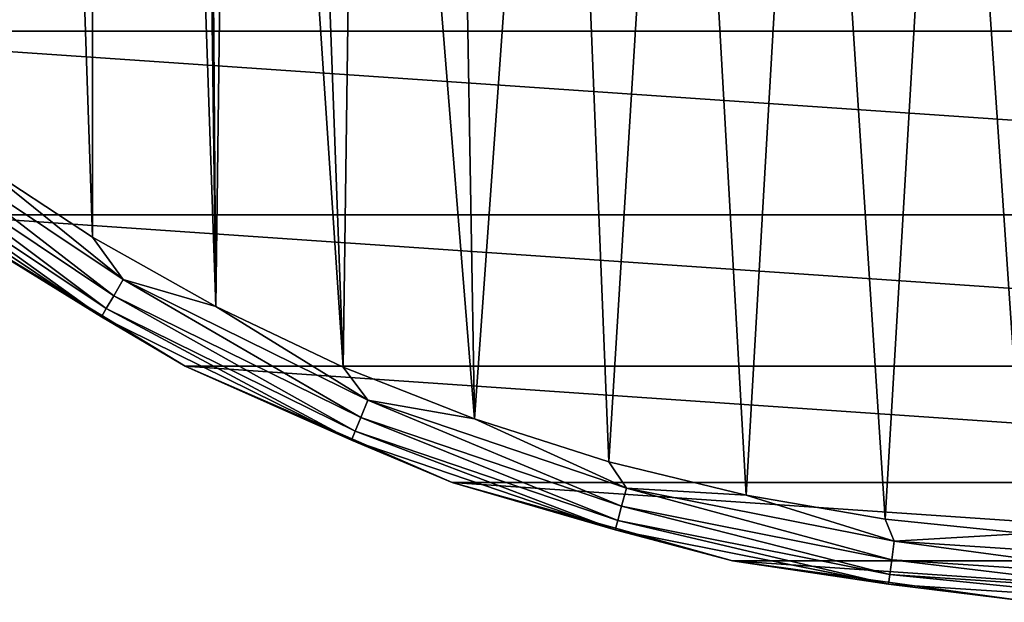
# Model space of a CAD drawing. Header units: millimetres. Extents: x -182 to 217, y -96 to 236.
# Tile 2 of 256: x -167 to -152, y -32 to -23. Entities that reach past the tile are written whole.
import ezdxf

# ---------------------------------------------------------------- set-up
doc = ezdxf.new("R2010")
doc.units = ezdxf.units.MM
doc.header["$LTSCALE"] = 52.148148
for name, color, linetype in [('568', 7, 'CONTINUOUS'), ('569', 7, 'CONTINUOUS'), ('570', 7, 'CONTINUOUS'), ('572', 7, 'CONTINUOUS')]:
    doc.layers.add(name, color=color, linetype=linetype)

msp = doc.modelspace()

# ---------------------------------------------------------------- linework, layer by layer
at = {"layer": '568', "color": 7, "linetype": 'CONTINUOUS', "true_color": 0xaaaaaa}
for points in [[(-164.607, -28.19, -50.5), (-168.31, -25.939, -50.5), (-164.607, -28.19, -69.5), (-164.607, -28.19, -50.5)], [(-164.607, -28.19, -69.5), (-168.31, -25.939, -50.5), (-168.31, -25.939, -69.5), (-164.607, -28.19, -69.5)], [(-160.632, -29.917, -50.5), (-164.607, -28.19, -50.5), (-160.632, -29.917, -69.5), (-160.632, -29.917, -50.5)], [(-160.632, -29.917, -69.5), (-164.607, -28.19, -50.5), (-164.607, -28.19, -69.5), (-160.632, -29.917, -69.5)], [(-156.46, -31.086, -50.5), (-160.632, -29.917, -50.5), (-156.46, -31.086, -69.5), (-156.46, -31.086, -50.5)], [(-156.46, -31.086, -69.5), (-160.632, -29.917, -50.5), (-160.632, -29.917, -69.5), (-156.46, -31.086, -69.5)], [(-152.167, -31.676, -50.5), (-156.46, -31.086, -50.5), (-152.167, -31.676, -69.5), (-152.167, -31.676, -50.5)], [(-152.167, -31.676, -69.5), (-156.46, -31.086, -50.5), (-156.46, -31.086, -69.5), (-152.167, -31.676, -69.5)]]:
    msp.add_3dface(points, dxfattribs=at)
at = {"layer": '569', "color": 7, "linetype": 'CONTINUOUS', "true_color": 0xaaaaaa}
for points in [[(-167.738, 25.118, -49.5), (-165.982, -26.271, -49.5), (-165.982, 26.271, -49.5), (-167.738, 25.118, -49.5)], [(-164.151, -27.3, -49.5), (-164.5, 0, -49.5), (-165.982, 26.271, -49.5), (-164.151, -27.3, -49.5)], [(-165.982, -26.271, -49.5), (-164.151, -27.3, -49.5), (-165.982, 26.271, -49.5), (-165.982, -26.271, -49.5)], [(-167.738, -25.118, -49.5), (-165.982, -26.271, -49.5), (-167.738, 25.118, -49.5), (-167.738, -25.118, -49.5)], [(-164.338, -2.161, -49.5), (-164.5, 0, -49.5), (-164.151, -27.3, -49.5), (-164.338, -2.161, -49.5)], [(-163.856, -4.274, -49.5), (-164.338, -2.161, -49.5), (-164.151, -27.3, -49.5), (-163.856, -4.274, -49.5)], [(-162.254, -28.203, -49.5), (-163.856, -4.274, -49.5), (-164.151, -27.3, -49.5), (-162.254, -28.203, -49.5)], [(-163.064, -6.291, -49.5), (-163.856, -4.274, -49.5), (-162.254, -28.203, -49.5), (-163.064, -6.291, -49.5)], [(-161.98, -8.168, -49.5), (-163.064, -6.291, -49.5), (-162.254, -28.203, -49.5), (-161.98, -8.168, -49.5)], [(-160.301, -28.973, -49.5), (-161.98, -8.168, -49.5), (-162.254, -28.203, -49.5), (-160.301, -28.973, -49.5)], [(-160.629, -9.862, -49.5), (-161.98, -8.168, -49.5), (-160.301, -28.973, -49.5), (-160.629, -9.862, -49.5)], [(-159.041, -11.337, -49.5), (-160.629, -9.862, -49.5), (-160.301, -28.973, -49.5), (-159.041, -11.337, -49.5)], [(-158.299, -29.609, -49.5), (-159.041, -11.337, -49.5), (-160.301, -28.973, -49.5), (-158.299, -29.609, -49.5)], [(-157.25, -12.557, -49.5), (-159.041, -11.337, -49.5), (-158.299, -29.609, -49.5), (-157.25, -12.557, -49.5)], [(-156.258, -30.106, -49.5), (-157.25, -12.557, -49.5), (-158.299, -29.609, -49.5), (-156.258, -30.106, -49.5)], [(-157.25, -12.557, -49.5), (-156.258, -30.106, -49.5), (-155.297, -13.498, -49.5), (-157.25, -12.557, -49.5)], [(-156.258, -30.106, -49.5), (-154.188, -30.463, -49.5), (-155.297, -13.498, -49.5), (-156.258, -30.106, -49.5)], [(-155.297, -13.498, -49.5), (-154.188, -30.463, -49.5), (-153.227, -14.136, -49.5), (-155.297, -13.498, -49.5)], [(-154.188, -30.463, -49.5), (-152.099, -30.678, -49.5), (-153.227, -14.136, -49.5), (-154.188, -30.463, -49.5)], [(-153.227, -14.136, -49.5), (-152.099, -30.678, -49.5), (-151.084, -14.459, -49.5), (-153.227, -14.136, -49.5)]]:
    msp.add_3dface(points, dxfattribs=at)
at = {"layer": '570', "color": 7, "linetype": 'CONTINUOUS', "true_color": 0xaaaaaa}
for points in [[(-125.371, -20.037, -69.5), (-128.329, -23.204, -69.5), (-174.629, -20.037, -69.5), (-125.371, -20.037, -69.5)], [(-128.329, -23.204, -69.5), (-171.671, -23.204, -69.5), (-174.629, -20.037, -69.5), (-128.329, -23.204, -69.5)], [(-128.329, -23.204, -69.5), (-131.69, -25.939, -69.5), (-171.671, -23.204, -69.5), (-128.329, -23.204, -69.5)], [(-131.69, -25.939, -69.5), (-168.31, -25.939, -69.5), (-171.671, -23.204, -69.5), (-131.69, -25.939, -69.5)], [(-131.69, -25.939, -69.5), (-135.393, -28.19, -69.5), (-168.31, -25.939, -69.5), (-131.69, -25.939, -69.5)], [(-135.393, -28.19, -69.5), (-164.607, -28.19, -69.5), (-168.31, -25.939, -69.5), (-135.393, -28.19, -69.5)], [(-135.393, -28.19, -69.5), (-139.368, -29.917, -69.5), (-164.607, -28.19, -69.5), (-135.393, -28.19, -69.5)], [(-139.368, -29.917, -69.5), (-160.632, -29.917, -69.5), (-164.607, -28.19, -69.5), (-139.368, -29.917, -69.5)], [(-139.368, -29.917, -69.5), (-143.54, -31.086, -69.5), (-160.632, -29.917, -69.5), (-139.368, -29.917, -69.5)], [(-143.54, -31.086, -69.5), (-156.46, -31.086, -69.5), (-160.632, -29.917, -69.5), (-143.54, -31.086, -69.5)], [(-143.54, -31.086, -69.5), (-147.833, -31.676, -69.5), (-156.46, -31.086, -69.5), (-143.54, -31.086, -69.5)], [(-147.833, -31.676, -69.5), (-152.167, -31.676, -69.5), (-156.46, -31.086, -69.5), (-147.833, -31.676, -69.5)]]:
    msp.add_3dface(points, dxfattribs=at)
at = {"layer": '572', "color": 7, "linetype": 'CONTINUOUS', "true_color": 0xaaaaaa}
for points in [[(-165.669, -27.14, -49.691), (-168.908, -24.641, -49.549), (-169.077, -24.862, -49.691), (-165.669, -27.14, -49.691)], [(-165.53, -26.898, -49.549), (-167.738, -25.118, -49.5), (-168.908, -24.641, -49.549), (-165.53, -26.898, -49.549)], [(-165.53, -26.898, -49.549), (-168.908, -24.641, -49.549), (-165.669, -27.14, -49.691), (-165.53, -26.898, -49.549)], [(-165.78, -27.331, -49.913), (-169.077, -24.862, -49.691), (-169.212, -25.038, -49.913), (-165.78, -27.331, -49.913)], [(-165.669, -27.14, -49.691), (-169.077, -24.862, -49.691), (-165.78, -27.331, -49.913), (-165.669, -27.14, -49.691)], [(-165.851, -27.454, -50.192), (-169.212, -25.038, -49.913), (-169.299, -25.15, -50.192), (-165.851, -27.454, -50.192)], [(-165.78, -27.331, -49.913), (-169.212, -25.038, -49.913), (-165.851, -27.454, -50.192), (-165.78, -27.331, -49.913)], [(-168.31, -25.939, -50.5), (-165.851, -27.454, -50.192), (-169.299, -25.15, -50.192), (-168.31, -25.939, -50.5)], [(-165.982, -26.271, -49.5), (-167.738, -25.118, -49.5), (-165.53, -26.898, -49.549), (-165.982, -26.271, -49.5)], [(-168.31, -25.939, -50.5), (-164.607, -28.19, -50.5), (-165.851, -27.454, -50.192), (-168.31, -25.939, -50.5)], [(-164.151, -27.3, -49.5), (-165.982, -26.271, -49.5), (-165.53, -26.898, -49.549), (-164.151, -27.3, -49.5)], [(-161.993, -28.953, -49.691), (-165.53, -26.898, -49.549), (-165.669, -27.14, -49.691), (-161.993, -28.953, -49.691)], [(-161.886, -28.695, -49.549), (-164.151, -27.3, -49.5), (-165.53, -26.898, -49.549), (-161.886, -28.695, -49.549)], [(-161.886, -28.695, -49.549), (-165.53, -26.898, -49.549), (-161.993, -28.953, -49.691), (-161.886, -28.695, -49.549)], [(-162.077, -29.157, -49.913), (-165.669, -27.14, -49.691), (-165.78, -27.331, -49.913), (-162.077, -29.157, -49.913)], [(-161.993, -28.953, -49.691), (-165.669, -27.14, -49.691), (-162.077, -29.157, -49.913), (-161.993, -28.953, -49.691)], [(-162.132, -29.288, -50.192), (-165.78, -27.331, -49.913), (-165.851, -27.454, -50.192), (-162.132, -29.288, -50.192)], [(-162.077, -29.157, -49.913), (-165.78, -27.331, -49.913), (-162.132, -29.288, -50.192), (-162.077, -29.157, -49.913)], [(-162.254, -28.203, -49.5), (-164.151, -27.3, -49.5), (-161.886, -28.695, -49.549), (-162.254, -28.203, -49.5)], [(-164.607, -28.19, -50.5), (-162.132, -29.288, -50.192), (-165.851, -27.454, -50.192), (-164.607, -28.19, -50.5)], [(-164.607, -28.19, -50.5), (-160.632, -29.917, -50.5), (-162.132, -29.288, -50.192), (-164.607, -28.19, -50.5)], [(-160.301, -28.973, -49.5), (-162.254, -28.203, -49.5), (-161.886, -28.695, -49.549), (-160.301, -28.973, -49.5)], [(-158.111, -30.27, -49.691), (-161.886, -28.695, -49.549), (-161.993, -28.953, -49.691), (-158.111, -30.27, -49.691)], [(-158.039, -30.001, -49.549), (-160.301, -28.973, -49.5), (-161.886, -28.695, -49.549), (-158.039, -30.001, -49.549)], [(-158.039, -30.001, -49.549), (-161.886, -28.695, -49.549), (-158.111, -30.27, -49.691), (-158.039, -30.001, -49.549)], [(-158.168, -30.484, -49.913), (-161.993, -28.953, -49.691), (-162.077, -29.157, -49.913), (-158.168, -30.484, -49.913)], [(-158.111, -30.27, -49.691), (-161.993, -28.953, -49.691), (-158.168, -30.484, -49.913), (-158.111, -30.27, -49.691)], [(-158.299, -29.609, -49.5), (-160.301, -28.973, -49.5), (-158.039, -30.001, -49.549), (-158.299, -29.609, -49.5)], [(-158.205, -30.621, -50.192), (-162.077, -29.157, -49.913), (-162.132, -29.288, -50.192), (-158.205, -30.621, -50.192)], [(-160.632, -29.917, -50.5), (-158.205, -30.621, -50.192), (-162.132, -29.288, -50.192), (-160.632, -29.917, -50.5)], [(-158.168, -30.484, -49.913), (-162.077, -29.157, -49.913), (-158.205, -30.621, -50.192), (-158.168, -30.484, -49.913)], [(-156.258, -30.106, -49.5), (-158.299, -29.609, -49.5), (-158.039, -30.001, -49.549), (-156.258, -30.106, -49.5)], [(-160.632, -29.917, -50.5), (-156.46, -31.086, -50.5), (-158.205, -30.621, -50.192), (-160.632, -29.917, -50.5)], [(-154.09, -31.07, -49.691), (-158.039, -30.001, -49.549), (-158.111, -30.27, -49.691), (-154.09, -31.07, -49.691)], [(-154.054, -30.793, -49.549), (-156.258, -30.106, -49.5), (-158.039, -30.001, -49.549), (-154.054, -30.793, -49.549)], [(-154.054, -30.793, -49.549), (-158.039, -30.001, -49.549), (-154.09, -31.07, -49.691), (-154.054, -30.793, -49.549)], [(-154.188, -30.463, -49.5), (-156.258, -30.106, -49.5), (-154.054, -30.793, -49.549), (-154.188, -30.463, -49.5)], [(-154.119, -31.289, -49.913), (-158.111, -30.27, -49.691), (-158.168, -30.484, -49.913), (-154.119, -31.289, -49.913)], [(-154.09, -31.07, -49.691), (-158.111, -30.27, -49.691), (-154.119, -31.289, -49.913), (-154.09, -31.07, -49.691)], [(-152.099, -30.678, -49.5), (-154.188, -30.463, -49.5), (-154.054, -30.793, -49.549), (-152.099, -30.678, -49.5)], [(-154.138, -31.43, -50.192), (-158.168, -30.484, -49.913), (-158.205, -30.621, -50.192), (-154.138, -31.43, -50.192)], [(-154.119, -31.289, -49.913), (-158.168, -30.484, -49.913), (-154.138, -31.43, -50.192), (-154.119, -31.289, -49.913)], [(-156.46, -31.086, -50.5), (-154.138, -31.43, -50.192), (-158.205, -30.621, -50.192), (-156.46, -31.086, -50.5)], [(-150, -31.059, -49.549), (-152.099, -30.678, -49.5), (-154.054, -30.793, -49.549), (-150, -31.059, -49.549)], [(-150, -31.338, -49.691), (-154.054, -30.793, -49.549), (-154.09, -31.07, -49.691), (-150, -31.338, -49.691)], [(-150, -31.059, -49.549), (-154.054, -30.793, -49.549), (-150, -31.338, -49.691), (-150, -31.059, -49.549)], [(-156.46, -31.086, -50.5), (-152.167, -31.676, -50.5), (-154.138, -31.43, -50.192), (-156.46, -31.086, -50.5)], [(-150, -31.559, -49.913), (-154.09, -31.07, -49.691), (-154.119, -31.289, -49.913), (-150, -31.559, -49.913)], [(-150, -31.338, -49.691), (-154.09, -31.07, -49.691), (-150, -31.559, -49.913), (-150, -31.338, -49.691)], [(-150, -31.701, -50.192), (-154.119, -31.289, -49.913), (-154.138, -31.43, -50.192), (-150, -31.701, -50.192)], [(-150, -31.559, -49.913), (-154.119, -31.289, -49.913), (-150, -31.701, -50.192), (-150, -31.559, -49.913)], [(-152.167, -31.676, -50.5), (-150, -31.701, -50.192), (-154.138, -31.43, -50.192), (-152.167, -31.676, -50.5)]]:
    msp.add_3dface(points, dxfattribs=at)

doc.saveas('drawing.dxf')
